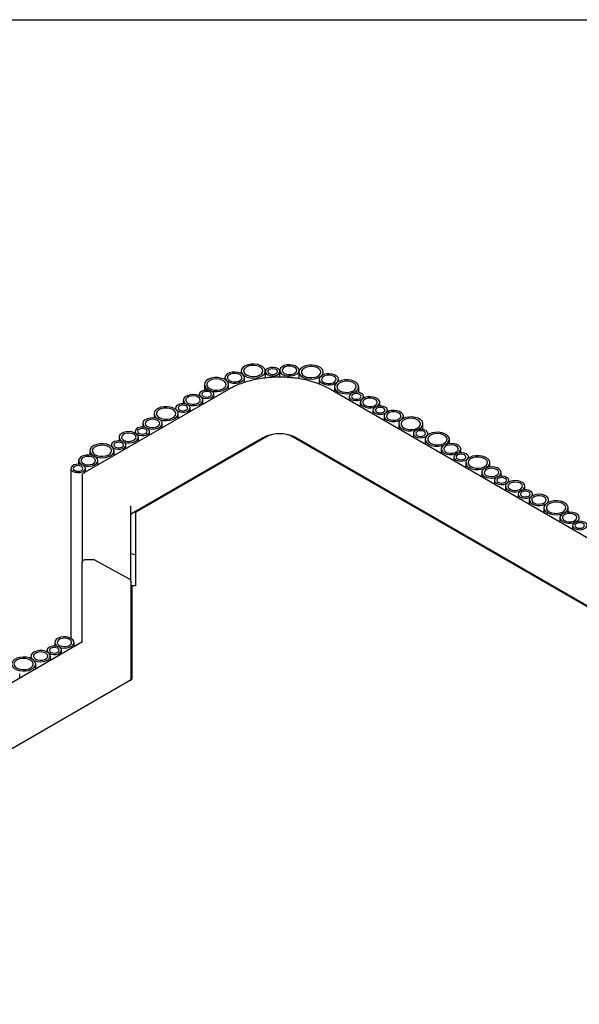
# Model space of a CAD drawing. Header units: millimetres. Extents: x -7035 to 2595, y 73 to 4643.
# Tile 31 of 36: x -1909 to -1678, y 3972 to 4378. Entities that reach past the tile are written whole.
import ezdxf

# ---------------------------------------------------------------- set-up
doc = ezdxf.new("R2010")
doc.units = ezdxf.units.MM
doc.header["$LTSCALE"] = 15
doc.linetypes.add('SLD-Solido', pattern=[0])
doc.layers.add('QUOTE', color=1, linetype='SLD-Solido')

msp = doc.modelspace()

# ---------------------------------------------------------------- linework, layer by layer
for p, q in [((-1824.56, 4230.11), (-1824.56, 4229.31)), ((-1817.89, 4232.83), (-1817.89, 4231.83)), ((-1816.56, 4228.1), (-1816.56, 4230.11)), ((-1807.91, 4232.59), (-1807.91, 4229.96)), ((-1807.89, 4232.74), (-1807.89, 4232.83)), ((-1801.96, 4233.1), (-1801.96, 4232.93)), ((-1801.91, 4230.31), (-1801.91, 4232.59)), ((-1794.04, 4232.39), (-1794.04, 4229.65)), ((-1793.96, 4232.92), (-1793.96, 4233.1)), ((-1785.69, 4229.4), (-1785.69, 4227.44)), ((-1784.04, 4231.27), (-1784.04, 4232.39)), ((-1777.69, 4228.51), (-1777.69, 4229.4)), ((-1823.04, 4225.27), (-1883.16, 4190.56)), ((-1833.07, 4227.25), (-1833.07, 4224.92)), ((-1823.07, 4225.25), (-1823.07, 4227.25)), ((-1477.07, 4049.8), (-1781.03, 4225.27)), ((-1779.4, 4226.33), (-1779.4, 4224.33)), ((-1769.4, 4224), (-1769.4, 4226.33)), ((-1835.14, 4223.27), (-1835.14, 4222.6)), ((-1829.14, 4221.75), (-1829.14, 4223.27)), ((-1773.34, 4222.36), (-1773.34, 4220.83)), ((-1767.34, 4221.69), (-1767.34, 4222.36)), ((-1844.93, 4217.62), (-1844.93, 4217.08)), ((-1841.74, 4220.85), (-1841.74, 4219.34)), ((-1838.93, 4216.09), (-1838.93, 4217.62)), ((-1833.74, 4219.09), (-1833.74, 4220.85)), ((-1768.73, 4219.94), (-1768.73, 4218.18)), ((-1760.73, 4218.43), (-1760.73, 4219.94)), ((-1853.83, 4215.27), (-1853.83, 4213.49)), ((-1843.83, 4213.27), (-1843.83, 4215.27)), ((-1763.54, 4216.7), (-1763.54, 4215.18)), ((-1758.94, 4214.28), (-1758.94, 4212.52)), ((-1757.54, 4216.03), (-1757.54, 4216.7)), ((-1750.94, 4213.33), (-1750.94, 4214.28)), ((-1858.44, 4211.21), (-1858.44, 4209.7)), ((-1850.44, 4209.45), (-1850.44, 4211.21)), ((-1752.9, 4211.04), (-1752.9, 4209.04)), ((-1742.9, 4208.7), (-1742.9, 4211.04)), ((-1868.24, 4205.56), (-1868.24, 4204.05)), ((-1809.1, 4205.22), (-1863.16, 4174.01)), ((-1861.63, 4207.98), (-1861.63, 4207.31)), ((-1807.69, 4205.63), (-1861.01, 4174.84)), ((-1860.24, 4203.79), (-1860.24, 4205.56)), ((-1855.63, 4206.45), (-1855.63, 4207.98)), ((-1492.42, 4030.16), (-1796.37, 4205.63)), ((-1491.01, 4029.75), (-1794.96, 4205.22)), ((-1746.84, 4207.06), (-1746.84, 4205.54)), ((-1740.84, 4206.53), (-1740.84, 4207.06)), ((-1871.43, 4202.32), (-1871.43, 4201.79)), ((-1865.43, 4200.8), (-1865.43, 4202.32)), ((-1741.95, 4204.71), (-1741.95, 4202.71)), ((-1731.95, 4202.94), (-1731.95, 4204.71)), ((-1880.32, 4199.97), (-1880.32, 4198.2)), ((-1870.32, 4197.97), (-1870.32, 4199.97)), ((-1735.33, 4200.65), (-1735.33, 4198.89)), ((-1730.14, 4197.42), (-1730.14, 4195.9)), ((-1727.33, 4199.15), (-1727.33, 4200.65)), ((-1724.14, 4196.88), (-1724.14, 4197.42)), ((-1884.94, 4195.91), (-1884.94, 4194.41)), ((-1876.94, 4194.15), (-1876.94, 4195.91)), ((-1725.25, 4195.07), (-1725.25, 4193.07)), ((-1715.25, 4193.29), (-1715.25, 4195.07)), ((-1888.13, 4192.68), (-1888.13, 4122.69)), ((-1883.45, 4190.06), (-1883.45, 4156.86)), ((-1882.13, 4191.16), (-1882.13, 4192.68)), ((-1718.63, 4191.01), (-1718.63, 4189.25)), ((-1710.63, 4189.51), (-1710.63, 4191.01)), ((-1713.44, 4187.78), (-1713.44, 4186.25)), ((-1708.83, 4185.36), (-1708.83, 4183.6)), ((-1707.44, 4187.11), (-1707.44, 4187.78)), ((-1700.83, 4183.85), (-1700.83, 4185.36)), ((-1703.64, 4182.12), (-1703.64, 4180.6)), ((-1697.64, 4181.45), (-1697.64, 4182.12)), ((-1863.45, 4149.08), (-1863.45, 4177.25)), ((-1699.04, 4179.7), (-1699.04, 4177.94)), ((-1691.04, 4178.75), (-1691.04, 4179.7)), ((-1861.45, 4174.23), (-1861.45, 4144.35)), ((-1693, 4176.46), (-1693, 4174.46)), ((-1683, 4174.68), (-1683, 4176.46)), ((-1686.39, 4172.4), (-1686.39, 4170.64)), ((-1681.19, 4169.16), (-1681.19, 4167.64)), ((-1883.45, 4156.86), (-1883.45, 4153.98)), ((-1861.45, 4157.03), (-1863.45, 4157.51)), ((-1883.45, 4121.13), (-1883.45, 4153.98)), ((-1878.76, 4154.98), (-1882.45, 4154.98)), ((-1863.97, 4147.07), (-1878.28, 4154.85)), ((-1863.45, 4146.19), (-1863.45, 4149.08)), ((-1863.45, 4146.19), (-1863.45, 4108.45)), ((-1862.95, 4144.35), (-1862.95, 4105.91)), ((-1861.45, 4144.35), (-1862.95, 4144.35)), ((-1863.45, 4143.12), (-1862.95, 4143.12)), ((-1883.54, 4121.07), (-2109.52, 3990.61)), ((-1894.78, 4120.96), (-1894.78, 4119.45)), ((-1886.78, 4119.2), (-1886.78, 4120.96)), ((-1897.98, 4117.72), (-1897.98, 4117.05)), ((-1891.98, 4116.2), (-1891.98, 4117.72)), ((-1904.58, 4115.3), (-1904.58, 4114.35)), ((-1902.61, 4110.06), (-1902.61, 4112.06)), ((-1896.58, 4113.54), (-1896.58, 4115.3)), ((-1909.23, 4106.24), (-1909.23, 4108)), ((-1863.45, 4108.45), (-1863.45, 4105.38)), ((-1863.25, 4105.5), (-2094.88, 3971.79))]:
    msp.add_line(p, q)
at = {"flags": 128}
for points in [[(-1816.43, 4230.79), (-1815.34, 4230.32), (-1814.08, 4230.03), (-1812.72, 4229.95), (-1811.38, 4230.08), (-1810.15, 4230.42), (-1809.13, 4230.94), (-1808.38, 4231.59), (-1807.97, 4232.34), (-1807.92, 4233.13), (-1808.24, 4233.89), (-1808.91, 4234.58), (-1809.87, 4235.13), (-1811.06, 4235.52), (-1812.38, 4235.7), (-1813.74, 4235.68), (-1815.04, 4235.44), (-1816.18, 4235.01), (-1817.08, 4234.42), (-1817.66, 4233.71), (-1817.89, 4232.93), (-1817.75, 4232.15), (-1817.25, 4231.42), (-1816.43, 4230.79)], [(-1815.72, 4231.2), (-1814.76, 4230.79), (-1813.64, 4230.56), (-1812.45, 4230.54), (-1811.29, 4230.72), (-1810.29, 4231.08), (-1809.51, 4231.61), (-1809.03, 4232.24), (-1808.9, 4232.92), (-1809.12, 4233.6), (-1809.68, 4234.2), (-1810.52, 4234.69), (-1811.57, 4235.01), (-1812.74, 4235.14), (-1813.93, 4235.06), (-1815.02, 4234.79), (-1815.93, 4234.34), (-1816.56, 4233.76), (-1816.87, 4233.09), (-1816.82, 4232.4), (-1816.43, 4231.75), (-1815.72, 4231.2)], [(-1807.03, 4231.37), (-1806.17, 4231.02), (-1805.17, 4230.87), (-1804.13, 4230.92), (-1803.18, 4231.17), (-1802.45, 4231.6), (-1802.01, 4232.15), (-1801.92, 4232.74), (-1802.19, 4233.33), (-1802.78, 4233.82), (-1803.64, 4234.16), (-1804.64, 4234.32), (-1805.68, 4234.27), (-1806.63, 4234.01), (-1807.36, 4233.59), (-1807.8, 4233.04), (-1807.89, 4232.44), (-1807.62, 4231.86), (-1807.03, 4231.37)], [(-1806.32, 4231.78), (-1805.67, 4231.53), (-1804.91, 4231.44), (-1804.14, 4231.53), (-1803.49, 4231.78), (-1803.06, 4232.15), (-1802.91, 4232.59), (-1803.06, 4233.04), (-1803.49, 4233.41), (-1804.14, 4233.66), (-1804.91, 4233.75), (-1805.67, 4233.66), (-1806.32, 4233.41), (-1806.75, 4233.04), (-1806.91, 4232.59), (-1806.75, 4232.15), (-1806.32, 4231.78)], [(-1800.79, 4231.47), (-1799.83, 4231.06), (-1798.7, 4230.83), (-1797.51, 4230.81), (-1796.36, 4230.99), (-1795.35, 4231.35), (-1794.57, 4231.87), (-1794.1, 4232.51), (-1793.96, 4233.19), (-1794.19, 4233.87), (-1794.74, 4234.47), (-1795.59, 4234.96), (-1796.64, 4235.28), (-1797.81, 4235.41), (-1799, 4235.33), (-1800.09, 4235.06), (-1800.99, 4234.61), (-1801.63, 4234.03), (-1801.94, 4233.36), (-1801.89, 4232.67), (-1801.5, 4232.02), (-1800.79, 4231.47)], [(-1800.08, 4231.88), (-1799.23, 4231.53), (-1798.22, 4231.38), (-1797.18, 4231.43), (-1796.24, 4231.68), (-1795.5, 4232.11), (-1795.06, 4232.65), (-1794.97, 4233.25), (-1795.24, 4233.83), (-1795.84, 4234.33), (-1796.69, 4234.67), (-1797.7, 4234.83), (-1798.74, 4234.78), (-1799.68, 4234.52), (-1800.42, 4234.1), (-1800.86, 4233.55), (-1800.95, 4232.95), (-1800.68, 4232.37), (-1800.08, 4231.88)], [(-1792.58, 4230.35), (-1791.5, 4229.88), (-1790.23, 4229.59), (-1788.87, 4229.51), (-1787.53, 4229.64), (-1786.3, 4229.98), (-1785.28, 4230.5), (-1784.53, 4231.16), (-1784.12, 4231.9), (-1784.07, 4232.69), (-1784.39, 4233.45), (-1785.06, 4234.14), (-1786.02, 4234.69), (-1787.21, 4235.08), (-1788.53, 4235.27), (-1789.89, 4235.24), (-1791.19, 4235), (-1792.33, 4234.57), (-1793.23, 4233.98), (-1793.81, 4233.27), (-1794.04, 4232.49), (-1793.9, 4231.71), (-1793.4, 4230.98), (-1792.58, 4230.35)], [(-1791.87, 4230.76), (-1790.91, 4230.35), (-1789.79, 4230.13), (-1788.6, 4230.1), (-1787.45, 4230.28), (-1786.44, 4230.64), (-1785.66, 4231.17), (-1785.18, 4231.8), (-1785.05, 4232.48), (-1785.27, 4233.16), (-1785.83, 4233.77), (-1786.67, 4234.25), (-1787.72, 4234.57), (-1788.9, 4234.7), (-1790.08, 4234.63), (-1791.17, 4234.35), (-1792.08, 4233.9), (-1792.71, 4233.32), (-1793.02, 4232.65), (-1792.98, 4231.97), (-1792.58, 4231.32), (-1791.87, 4230.76)], [(-1831.61, 4225.21), (-1830.52, 4224.73), (-1829.26, 4224.45), (-1827.9, 4224.37), (-1826.56, 4224.5), (-1825.33, 4224.84), (-1824.3, 4225.35), (-1823.56, 4226.01), (-1823.15, 4226.76), (-1823.1, 4227.55), (-1823.42, 4228.31), (-1824.09, 4229), (-1825.05, 4229.55), (-1826.24, 4229.94), (-1827.56, 4230.12), (-1828.92, 4230.1), (-1830.22, 4229.86), (-1831.36, 4229.43), (-1832.25, 4228.83), (-1832.84, 4228.12), (-1833.07, 4227.35), (-1832.93, 4226.57), (-1832.43, 4225.84), (-1831.61, 4225.21)], [(-1830.9, 4225.62), (-1829.94, 4225.21), (-1828.82, 4224.98), (-1827.63, 4224.96), (-1826.47, 4225.13), (-1825.46, 4225.5), (-1824.69, 4226.02), (-1824.21, 4226.65), (-1824.08, 4227.34), (-1824.3, 4228.01), (-1824.85, 4228.62), (-1825.7, 4229.11), (-1826.75, 4229.43), (-1827.92, 4229.56), (-1829.11, 4229.48), (-1830.2, 4229.21), (-1831.1, 4228.76), (-1831.74, 4228.17), (-1832.05, 4227.51), (-1832, 4226.82), (-1831.61, 4226.17), (-1830.9, 4225.62)], [(-1823.39, 4228.48), (-1822.43, 4228.07), (-1821.31, 4227.85), (-1820.12, 4227.82), (-1818.96, 4228), (-1817.95, 4228.36), (-1817.18, 4228.89), (-1816.7, 4229.52), (-1816.57, 4230.2), (-1816.79, 4230.88), (-1817.34, 4231.49), (-1818.19, 4231.97), (-1819.24, 4232.29), (-1820.41, 4232.42), (-1821.6, 4232.34), (-1822.69, 4232.07), (-1823.6, 4231.62), (-1824.23, 4231.04), (-1824.54, 4230.37), (-1824.49, 4229.69), (-1824.1, 4229.04), (-1823.39, 4228.48)], [(-1822.68, 4228.89), (-1821.83, 4228.54), (-1820.82, 4228.39), (-1819.79, 4228.44), (-1818.84, 4228.7), (-1818.11, 4229.12), (-1817.67, 4229.67), (-1817.57, 4230.27), (-1817.84, 4230.85), (-1818.44, 4231.34), (-1819.3, 4231.68), (-1820.3, 4231.84), (-1821.34, 4231.79), (-1822.28, 4231.53), (-1823.02, 4231.11), (-1823.46, 4230.56), (-1823.55, 4229.96), (-1823.28, 4229.38), (-1822.68, 4228.89)], [(-1784.52, 4227.77), (-1783.56, 4227.36), (-1782.44, 4227.13), (-1781.24, 4227.1), (-1780.09, 4227.28), (-1779.08, 4227.65), (-1778.3, 4228.17), (-1777.83, 4228.8), (-1777.69, 4229.49), (-1777.92, 4230.16), (-1778.47, 4230.77), (-1779.32, 4231.26), (-1780.37, 4231.58), (-1781.54, 4231.71), (-1782.73, 4231.63), (-1783.82, 4231.35), (-1784.72, 4230.91), (-1785.36, 4230.32), (-1785.67, 4229.66), (-1785.62, 4228.97), (-1785.23, 4228.32), (-1784.52, 4227.77)], [(-1783.81, 4228.17), (-1782.96, 4227.83), (-1781.95, 4227.67), (-1780.92, 4227.73), (-1779.97, 4227.98), (-1779.23, 4228.41), (-1778.79, 4228.95), (-1778.7, 4229.55), (-1778.97, 4230.13), (-1779.57, 4230.62), (-1780.42, 4230.97), (-1781.43, 4231.12), (-1782.47, 4231.07), (-1783.41, 4230.82), (-1784.15, 4230.39), (-1784.59, 4229.85), (-1784.68, 4229.25), (-1784.41, 4228.67), (-1783.81, 4228.17)], [(-1777.94, 4224.29), (-1776.85, 4223.82), (-1775.59, 4223.53), (-1774.23, 4223.45), (-1772.89, 4223.58), (-1771.66, 4223.92), (-1770.63, 4224.44), (-1769.89, 4225.1), (-1769.48, 4225.84), (-1769.43, 4226.63), (-1769.75, 4227.39), (-1770.42, 4228.08), (-1771.38, 4228.63), (-1772.57, 4229.02), (-1773.89, 4229.21), (-1775.25, 4229.18), (-1776.55, 4228.94), (-1777.69, 4228.51), (-1778.58, 4227.92), (-1779.17, 4227.21), (-1779.4, 4226.43), (-1779.26, 4225.65), (-1778.76, 4224.92), (-1777.94, 4224.29)], [(-1777.23, 4224.7), (-1776.27, 4224.29), (-1775.15, 4224.07), (-1773.95, 4224.04), (-1772.8, 4224.22), (-1771.79, 4224.58), (-1771.02, 4225.11), (-1770.54, 4225.74), (-1770.41, 4226.42), (-1770.63, 4227.1), (-1771.18, 4227.71), (-1772.03, 4228.19), (-1773.08, 4228.51), (-1774.25, 4228.64), (-1775.44, 4228.57), (-1776.53, 4228.29), (-1777.43, 4227.84), (-1778.07, 4227.26), (-1778.38, 4226.59), (-1778.33, 4225.91), (-1777.94, 4225.26), (-1777.23, 4224.7)], [(-1840.57, 4219.22), (-1839.61, 4218.81), (-1838.49, 4218.58), (-1837.29, 4218.56), (-1836.14, 4218.74), (-1835.13, 4219.1), (-1834.36, 4219.62), (-1833.88, 4220.25), (-1833.74, 4220.94), (-1833.97, 4221.62), (-1834.52, 4222.22), (-1835.37, 4222.71), (-1836.42, 4223.03), (-1837.59, 4223.16), (-1838.78, 4223.08), (-1839.87, 4222.81), (-1840.77, 4222.36), (-1841.41, 4221.78), (-1841.72, 4221.11), (-1841.67, 4220.42), (-1841.28, 4219.77), (-1840.57, 4219.22)], [(-1839.86, 4219.63), (-1839.01, 4219.28), (-1838, 4219.13), (-1836.97, 4219.18), (-1836.02, 4219.43), (-1835.28, 4219.86), (-1834.84, 4220.4), (-1834.75, 4221), (-1835.02, 4221.58), (-1835.62, 4222.08), (-1836.47, 4222.42), (-1837.48, 4222.58), (-1838.52, 4222.53), (-1839.46, 4222.27), (-1840.2, 4221.85), (-1840.64, 4221.3), (-1840.73, 4220.7), (-1840.46, 4220.12), (-1839.86, 4219.63)], [(-1834.26, 4222.05), (-1833.4, 4221.7), (-1832.4, 4221.55), (-1831.36, 4221.6), (-1830.42, 4221.85), (-1829.68, 4222.28), (-1829.24, 4222.82), (-1829.15, 4223.42), (-1829.42, 4224), (-1830.01, 4224.5), (-1830.87, 4224.84), (-1831.87, 4225), (-1832.91, 4224.95), (-1833.86, 4224.69), (-1834.59, 4224.27), (-1835.03, 4223.72), (-1835.12, 4223.12), (-1834.85, 4222.54), (-1834.26, 4222.05)], [(-1833.55, 4222.46), (-1832.9, 4222.21), (-1832.14, 4222.12), (-1831.37, 4222.21), (-1830.72, 4222.46), (-1830.29, 4222.83), (-1830.14, 4223.27), (-1830.29, 4223.71), (-1830.72, 4224.09), (-1831.37, 4224.34), (-1832.14, 4224.43), (-1832.9, 4224.34), (-1833.55, 4224.09), (-1833.98, 4223.71), (-1834.14, 4223.27), (-1833.98, 4222.83), (-1833.55, 4222.46)], [(-1772.46, 4221.13), (-1771.61, 4220.79), (-1770.6, 4220.63), (-1769.56, 4220.68), (-1768.62, 4220.94), (-1767.88, 4221.36), (-1767.44, 4221.91), (-1767.35, 4222.51), (-1767.62, 4223.09), (-1768.22, 4223.58), (-1769.07, 4223.93), (-1770.08, 4224.08), (-1771.12, 4224.03), (-1772.06, 4223.78), (-1772.8, 4223.35), (-1773.24, 4222.8), (-1773.33, 4222.21), (-1773.06, 4221.62), (-1772.46, 4221.13)], [(-1771.75, 4221.54), (-1771.1, 4221.29), (-1770.34, 4221.2), (-1769.57, 4221.29), (-1768.93, 4221.54), (-1768.49, 4221.91), (-1768.34, 4222.36), (-1768.49, 4222.8), (-1768.93, 4223.17), (-1769.57, 4223.42), (-1770.34, 4223.51), (-1771.1, 4223.42), (-1771.75, 4223.17), (-1772.19, 4222.8), (-1772.34, 4222.36), (-1772.19, 4221.91), (-1771.75, 4221.54)], [(-1767.56, 4218.3), (-1766.6, 4217.89), (-1765.48, 4217.67), (-1764.29, 4217.64), (-1763.13, 4217.82), (-1762.12, 4218.19), (-1761.35, 4218.71), (-1760.87, 4219.34), (-1760.74, 4220.02), (-1760.96, 4220.7), (-1761.51, 4221.31), (-1762.36, 4221.79), (-1763.41, 4222.12), (-1764.58, 4222.24), (-1765.77, 4222.17), (-1766.86, 4221.89), (-1767.77, 4221.44), (-1768.4, 4220.86), (-1768.71, 4220.2), (-1768.66, 4219.51), (-1768.27, 4218.86), (-1767.56, 4218.3)], [(-1766.85, 4218.71), (-1766, 4218.37), (-1764.99, 4218.21), (-1763.96, 4218.26), (-1763.01, 4218.52), (-1762.28, 4218.94), (-1761.84, 4219.49), (-1761.74, 4220.09), (-1762.01, 4220.67), (-1762.61, 4221.16), (-1763.47, 4221.51), (-1764.47, 4221.66), (-1765.51, 4221.61), (-1766.45, 4221.36), (-1767.19, 4220.93), (-1767.63, 4220.38), (-1767.72, 4219.79), (-1767.45, 4219.2), (-1766.85, 4218.71)], [(-1852.36, 4213.23), (-1851.28, 4212.75), (-1850.01, 4212.47), (-1848.65, 4212.39), (-1847.31, 4212.52), (-1846.08, 4212.86), (-1845.06, 4213.37), (-1844.31, 4214.03), (-1843.9, 4214.78), (-1843.85, 4215.57), (-1844.17, 4216.33), (-1844.84, 4217.01), (-1845.8, 4217.57), (-1846.99, 4217.96), (-1848.31, 4218.14), (-1849.67, 4218.12), (-1850.97, 4217.88), (-1852.11, 4217.45), (-1853.01, 4216.85), (-1853.59, 4216.14), (-1853.82, 4215.37), (-1853.68, 4214.59), (-1853.18, 4213.86), (-1852.36, 4213.23)], [(-1851.65, 4213.64), (-1850.69, 4213.23), (-1849.57, 4213), (-1848.38, 4212.98), (-1847.23, 4213.15), (-1846.22, 4213.52), (-1845.44, 4214.04), (-1844.96, 4214.67), (-1844.83, 4215.36), (-1845.05, 4216.03), (-1845.61, 4216.64), (-1846.45, 4217.13), (-1847.5, 4217.45), (-1848.68, 4217.58), (-1849.86, 4217.5), (-1850.95, 4217.23), (-1851.86, 4216.78), (-1852.49, 4216.19), (-1852.8, 4215.53), (-1852.76, 4214.84), (-1852.36, 4214.19), (-1851.65, 4213.64)], [(-1844.06, 4216.39), (-1843.2, 4216.05), (-1842.2, 4215.89), (-1841.16, 4215.94), (-1840.21, 4216.2), (-1839.48, 4216.62), (-1839.04, 4217.17), (-1838.95, 4217.77), (-1839.22, 4218.35), (-1839.81, 4218.84), (-1840.67, 4219.19), (-1841.67, 4219.34), (-1842.71, 4219.29), (-1843.65, 4219.03), (-1844.39, 4218.61), (-1844.83, 4218.06), (-1844.92, 4217.47), (-1844.65, 4216.88), (-1844.06, 4216.39)], [(-1843.35, 4216.8), (-1842.7, 4216.55), (-1841.93, 4216.46), (-1841.17, 4216.55), (-1840.52, 4216.8), (-1840.09, 4217.17), (-1839.93, 4217.62), (-1840.09, 4218.06), (-1840.52, 4218.43), (-1841.17, 4218.68), (-1841.93, 4218.77), (-1842.7, 4218.68), (-1843.35, 4218.43), (-1843.78, 4218.06), (-1843.93, 4217.62), (-1843.78, 4217.17), (-1843.35, 4216.8)], [(-1762.66, 4215.48), (-1761.81, 4215.13), (-1760.8, 4214.97), (-1759.77, 4215.03), (-1758.82, 4215.28), (-1758.08, 4215.71), (-1757.64, 4216.25), (-1757.55, 4216.85), (-1757.82, 4217.43), (-1758.42, 4217.92), (-1759.27, 4218.27), (-1760.28, 4218.43), (-1761.32, 4218.37), (-1762.26, 4218.12), (-1763, 4217.69), (-1763.44, 4217.15), (-1763.53, 4216.55), (-1763.26, 4215.97), (-1762.66, 4215.48)], [(-1761.96, 4215.88), (-1761.31, 4215.63), (-1760.54, 4215.55), (-1759.78, 4215.63), (-1759.13, 4215.88), (-1758.69, 4216.26), (-1758.54, 4216.7), (-1758.69, 4217.14), (-1759.13, 4217.52), (-1759.78, 4217.77), (-1760.54, 4217.85), (-1761.31, 4217.77), (-1761.96, 4217.52), (-1762.39, 4217.14), (-1762.54, 4216.7), (-1762.39, 4216.26), (-1761.96, 4215.88)], [(-1857.27, 4209.58), (-1856.31, 4209.17), (-1855.19, 4208.94), (-1854, 4208.92), (-1852.84, 4209.1), (-1851.83, 4209.46), (-1851.06, 4209.98), (-1850.58, 4210.61), (-1850.45, 4211.3), (-1850.67, 4211.97), (-1851.22, 4212.58), (-1852.07, 4213.07), (-1853.12, 4213.39), (-1854.29, 4213.52), (-1855.48, 4213.44), (-1856.57, 4213.17), (-1857.47, 4212.72), (-1858.11, 4212.13), (-1858.42, 4211.47), (-1858.37, 4210.78), (-1857.98, 4210.13), (-1857.27, 4209.58)], [(-1757.76, 4212.65), (-1756.8, 4212.24), (-1755.68, 4212.01), (-1754.49, 4211.99), (-1753.34, 4212.16), (-1752.33, 4212.53), (-1751.55, 4213.05), (-1751.07, 4213.68), (-1750.94, 4214.37), (-1751.16, 4215.04), (-1751.72, 4215.65), (-1752.56, 4216.14), (-1753.61, 4216.46), (-1754.79, 4216.59), (-1755.97, 4216.51), (-1757.06, 4216.24), (-1757.97, 4215.79), (-1758.6, 4215.2), (-1758.91, 4214.54), (-1758.87, 4213.85), (-1758.47, 4213.2), (-1757.76, 4212.65)], [(-1757.06, 4213.06), (-1756.2, 4212.71), (-1755.2, 4212.55), (-1754.16, 4212.61), (-1753.21, 4212.86), (-1752.48, 4213.29), (-1752.04, 4213.83), (-1751.95, 4214.43), (-1752.22, 4215.01), (-1752.81, 4215.5), (-1753.67, 4215.85), (-1754.67, 4216.01), (-1755.71, 4215.95), (-1756.66, 4215.7), (-1757.39, 4215.27), (-1757.83, 4214.73), (-1757.92, 4214.13), (-1757.65, 4213.55), (-1757.06, 4213.06)], [(-1751.44, 4209), (-1750.35, 4208.52), (-1749.09, 4208.23), (-1747.73, 4208.15), (-1746.39, 4208.29), (-1745.16, 4208.62), (-1744.14, 4209.14), (-1743.39, 4209.8), (-1742.98, 4210.55), (-1742.93, 4211.33), (-1743.25, 4212.1), (-1743.92, 4212.78), (-1744.88, 4213.34), (-1746.07, 4213.72), (-1747.39, 4213.91), (-1748.75, 4213.88), (-1750.05, 4213.64), (-1751.19, 4213.21), (-1752.08, 4212.62), (-1752.67, 4211.91), (-1752.9, 4211.14), (-1752.76, 4210.35), (-1752.26, 4209.62), (-1751.44, 4209)], [(-1750.73, 4209.4), (-1749.77, 4209), (-1748.65, 4208.77), (-1747.46, 4208.74), (-1746.3, 4208.92), (-1745.29, 4209.29), (-1744.52, 4209.81), (-1744.04, 4210.44), (-1743.91, 4211.12), (-1744.13, 4211.8), (-1744.69, 4212.41), (-1745.53, 4212.9), (-1746.58, 4213.22), (-1747.75, 4213.34), (-1748.94, 4213.27), (-1750.03, 4212.99), (-1750.94, 4212.54), (-1751.57, 4211.96), (-1751.88, 4211.3), (-1751.83, 4210.61), (-1751.44, 4209.96), (-1750.73, 4209.4)], [(-1860.76, 4206.75), (-1859.9, 4206.41), (-1858.9, 4206.25), (-1857.86, 4206.3), (-1856.91, 4206.56), (-1856.18, 4206.98), (-1855.74, 4207.53), (-1855.65, 4208.13), (-1855.92, 4208.71), (-1856.51, 4209.2), (-1857.37, 4209.54), (-1858.37, 4209.7), (-1859.41, 4209.65), (-1860.36, 4209.39), (-1861.09, 4208.97), (-1861.53, 4208.42), (-1861.62, 4207.82), (-1861.35, 4207.24), (-1860.76, 4206.75)], [(-1860.05, 4207.16), (-1859.4, 4206.91), (-1858.63, 4206.82), (-1857.87, 4206.91), (-1857.22, 4207.16), (-1856.79, 4207.53), (-1856.63, 4207.98), (-1856.79, 4208.42), (-1857.22, 4208.79), (-1857.87, 4209.04), (-1858.63, 4209.13), (-1859.4, 4209.04), (-1860.05, 4208.79), (-1860.48, 4208.42), (-1860.63, 4207.98), (-1860.48, 4207.53), (-1860.05, 4207.16)], [(-1856.56, 4209.99), (-1855.71, 4209.64), (-1854.7, 4209.49), (-1853.67, 4209.54), (-1852.72, 4209.79), (-1851.99, 4210.22), (-1851.55, 4210.76), (-1851.45, 4211.36), (-1851.72, 4211.94), (-1852.32, 4212.44), (-1853.18, 4212.78), (-1854.18, 4212.94), (-1855.22, 4212.88), (-1856.16, 4212.63), (-1856.9, 4212.2), (-1857.34, 4211.66), (-1857.43, 4211.06), (-1857.16, 4210.48), (-1856.56, 4209.99)], [(-1867.07, 4203.92), (-1866.11, 4203.51), (-1864.98, 4203.29), (-1863.79, 4203.26), (-1862.64, 4203.44), (-1861.63, 4203.8), (-1860.85, 4204.33), (-1860.38, 4204.96), (-1860.24, 4205.64), (-1860.47, 4206.32), (-1861.02, 4206.93), (-1861.87, 4207.41), (-1862.92, 4207.73), (-1864.09, 4207.86), (-1865.28, 4207.79), (-1866.37, 4207.51), (-1867.27, 4207.06), (-1867.91, 4206.48), (-1868.22, 4205.81), (-1868.17, 4205.13), (-1867.78, 4204.48), (-1867.07, 4203.92)], [(-1866.36, 4204.33), (-1865.51, 4203.99), (-1864.5, 4203.83), (-1863.46, 4203.88), (-1862.52, 4204.14), (-1861.78, 4204.56), (-1861.34, 4205.11), (-1861.25, 4205.71), (-1861.52, 4206.29), (-1862.12, 4206.78), (-1862.97, 4207.12), (-1863.98, 4207.28), (-1865.02, 4207.23), (-1865.96, 4206.97), (-1866.7, 4206.55), (-1867.14, 4206), (-1867.23, 4205.4), (-1866.96, 4204.82), (-1866.36, 4204.33)], [(-1745.96, 4205.83), (-1745.11, 4205.49), (-1744.1, 4205.33), (-1743.06, 4205.39), (-1742.12, 4205.64), (-1741.38, 4206.07), (-1740.94, 4206.61), (-1740.85, 4207.21), (-1741.12, 4207.79), (-1741.72, 4208.28), (-1742.57, 4208.63), (-1743.58, 4208.78), (-1744.62, 4208.73), (-1745.56, 4208.48), (-1746.3, 4208.05), (-1746.74, 4207.51), (-1746.83, 4206.91), (-1746.56, 4206.33), (-1745.96, 4205.83)], [(-1745.25, 4206.24), (-1744.61, 4205.99), (-1743.84, 4205.9), (-1743.08, 4205.99), (-1742.43, 4206.24), (-1741.99, 4206.62), (-1741.84, 4207.06), (-1741.99, 4207.5), (-1742.43, 4207.88), (-1743.08, 4208.13), (-1743.84, 4208.21), (-1744.61, 4208.13), (-1745.25, 4207.88), (-1745.69, 4207.5), (-1745.84, 4207.06), (-1745.69, 4206.62), (-1745.25, 4206.24)], [(-1740.48, 4202.67), (-1739.4, 4202.2), (-1738.13, 4201.91), (-1736.78, 4201.83), (-1735.44, 4201.96), (-1734.21, 4202.3), (-1733.18, 4202.82), (-1732.43, 4203.47), (-1732.02, 4204.22), (-1731.98, 4205.01), (-1732.3, 4205.77), (-1732.97, 4206.46), (-1733.93, 4207.01), (-1735.12, 4207.4), (-1736.44, 4207.58), (-1737.8, 4207.56), (-1739.1, 4207.32), (-1740.24, 4206.89), (-1741.13, 4206.3), (-1741.72, 4205.59), (-1741.95, 4204.81), (-1741.81, 4204.03), (-1741.31, 4203.3), (-1740.48, 4202.67)], [(-1739.78, 4203.08), (-1738.82, 4202.67), (-1737.69, 4202.44), (-1736.5, 4202.42), (-1735.35, 4202.6), (-1734.34, 4202.96), (-1733.56, 4203.48), (-1733.09, 4204.12), (-1732.95, 4204.8), (-1733.17, 4205.48), (-1733.73, 4206.08), (-1734.57, 4206.57), (-1735.63, 4206.89), (-1736.8, 4207.02), (-1737.98, 4206.94), (-1739.08, 4206.67), (-1739.98, 4206.22), (-1740.62, 4205.64), (-1740.92, 4204.97), (-1740.88, 4204.28), (-1740.49, 4203.63), (-1739.78, 4203.08)], [(-1878.86, 4197.93), (-1877.77, 4197.46), (-1876.51, 4197.17), (-1875.15, 4197.09), (-1873.81, 4197.22), (-1872.58, 4197.56), (-1871.56, 4198.08), (-1870.81, 4198.73), (-1870.4, 4199.48), (-1870.35, 4200.27), (-1870.67, 4201.03), (-1871.34, 4201.72), (-1872.3, 4202.27), (-1873.49, 4202.66), (-1874.81, 4202.84), (-1876.17, 4202.82), (-1877.47, 4202.58), (-1878.61, 4202.15), (-1879.51, 4201.56), (-1880.09, 4200.85), (-1880.32, 4200.07), (-1880.18, 4199.29), (-1879.68, 4198.56), (-1878.86, 4197.93)], [(-1878.15, 4198.34), (-1877.19, 4197.93), (-1876.07, 4197.7), (-1874.88, 4197.68), (-1873.72, 4197.86), (-1872.71, 4198.22), (-1871.94, 4198.74), (-1871.46, 4199.38), (-1871.33, 4200.06), (-1871.55, 4200.74), (-1872.11, 4201.34), (-1872.95, 4201.83), (-1874, 4202.15), (-1875.17, 4202.28), (-1876.36, 4202.2), (-1877.45, 4201.93), (-1878.36, 4201.48), (-1878.99, 4200.9), (-1879.3, 4200.23), (-1879.25, 4199.54), (-1878.86, 4198.89), (-1878.15, 4198.34)], [(-1870.55, 4201.09), (-1869.7, 4200.75), (-1868.69, 4200.59), (-1867.66, 4200.65), (-1866.71, 4200.9), (-1865.98, 4201.33), (-1865.53, 4201.87), (-1865.44, 4202.47), (-1865.71, 4203.05), (-1866.31, 4203.54), (-1867.16, 4203.89), (-1868.17, 4204.04), (-1869.21, 4203.99), (-1870.15, 4203.74), (-1870.89, 4203.31), (-1871.33, 4202.77), (-1871.42, 4202.17), (-1871.15, 4201.59), (-1870.55, 4201.09)], [(-1869.85, 4201.5), (-1869.2, 4201.25), (-1868.43, 4201.16), (-1867.67, 4201.25), (-1867.02, 4201.5), (-1866.58, 4201.88), (-1866.43, 4202.32), (-1866.58, 4202.76), (-1867.02, 4203.14), (-1867.67, 4203.39), (-1868.43, 4203.47), (-1869.2, 4203.39), (-1869.85, 4203.14), (-1870.28, 4202.76), (-1870.43, 4202.32), (-1870.28, 4201.88), (-1869.85, 4201.5)], [(-1734.16, 4199.02), (-1733.2, 4198.61), (-1732.08, 4198.39), (-1730.88, 4198.36), (-1729.73, 4198.54), (-1728.72, 4198.9), (-1727.94, 4199.43), (-1727.47, 4200.06), (-1727.33, 4200.74), (-1727.56, 4201.42), (-1728.11, 4202.03), (-1728.96, 4202.51), (-1730.01, 4202.83), (-1731.18, 4202.96), (-1732.37, 4202.88), (-1733.46, 4202.61), (-1734.36, 4202.16), (-1735, 4201.58), (-1735.31, 4200.91), (-1735.26, 4200.22), (-1734.87, 4199.58), (-1734.16, 4199.02)], [(-1733.45, 4199.43), (-1732.6, 4199.08), (-1731.59, 4198.93), (-1730.56, 4198.98), (-1729.61, 4199.24), (-1728.87, 4199.66), (-1728.43, 4200.21), (-1728.34, 4200.81), (-1728.61, 4201.39), (-1729.21, 4201.88), (-1730.06, 4202.22), (-1731.07, 4202.38), (-1732.11, 4202.33), (-1733.05, 4202.07), (-1733.79, 4201.65), (-1734.23, 4201.1), (-1734.32, 4200.5), (-1734.05, 4199.92), (-1733.45, 4199.43)], [(-1883.77, 4194.28), (-1882.81, 4193.87), (-1881.69, 4193.65), (-1880.49, 4193.62), (-1879.34, 4193.8), (-1878.33, 4194.16), (-1877.55, 4194.69), (-1877.08, 4195.32), (-1876.94, 4196), (-1877.17, 4196.68), (-1877.72, 4197.29), (-1878.57, 4197.77), (-1879.62, 4198.09), (-1880.79, 4198.22), (-1881.98, 4198.14), (-1883.07, 4197.87), (-1883.97, 4197.42), (-1884.61, 4196.84), (-1884.92, 4196.17), (-1884.87, 4195.48), (-1884.48, 4194.84), (-1883.77, 4194.28)], [(-1883.06, 4194.69), (-1882.21, 4194.34), (-1881.2, 4194.19), (-1880.17, 4194.24), (-1879.22, 4194.5), (-1878.48, 4194.92), (-1878.04, 4195.47), (-1877.95, 4196.07), (-1878.22, 4196.65), (-1878.82, 4197.14), (-1879.67, 4197.48), (-1880.68, 4197.64), (-1881.72, 4197.59), (-1882.66, 4197.33), (-1883.4, 4196.91), (-1883.84, 4196.36), (-1883.93, 4195.76), (-1883.66, 4195.18), (-1883.06, 4194.69)], [(-1729.26, 4196.19), (-1728.41, 4195.85), (-1727.4, 4195.69), (-1726.36, 4195.75), (-1725.42, 4196), (-1724.68, 4196.42), (-1724.24, 4196.97), (-1724.15, 4197.57), (-1724.42, 4198.15), (-1725.02, 4198.64), (-1725.87, 4198.99), (-1726.88, 4199.14), (-1727.92, 4199.09), (-1728.86, 4198.84), (-1729.6, 4198.41), (-1730.04, 4197.87), (-1730.13, 4197.27), (-1729.86, 4196.69), (-1729.26, 4196.19)], [(-1728.55, 4196.6), (-1727.91, 4196.35), (-1727.14, 4196.26), (-1726.37, 4196.35), (-1725.73, 4196.6), (-1725.29, 4196.98), (-1725.14, 4197.42), (-1725.29, 4197.86), (-1725.73, 4198.23), (-1726.37, 4198.48), (-1727.14, 4198.57), (-1727.91, 4198.48), (-1728.55, 4198.23), (-1728.99, 4197.86), (-1729.14, 4197.42), (-1728.99, 4196.98), (-1728.55, 4196.6)], [(-1723.78, 4193.03), (-1722.7, 4192.56), (-1721.43, 4192.27), (-1720.08, 4192.19), (-1718.74, 4192.32), (-1717.51, 4192.66), (-1716.48, 4193.18), (-1715.73, 4193.83), (-1715.32, 4194.58), (-1715.27, 4195.37), (-1715.6, 4196.13), (-1716.26, 4196.82), (-1717.23, 4197.37), (-1718.41, 4197.76), (-1719.74, 4197.94), (-1721.1, 4197.92), (-1722.4, 4197.68), (-1723.53, 4197.25), (-1724.43, 4196.66), (-1725.01, 4195.95), (-1725.25, 4195.17), (-1725.11, 4194.39), (-1724.61, 4193.66), (-1723.78, 4193.03)], [(-1723.08, 4193.44), (-1722.12, 4193.03), (-1720.99, 4192.8), (-1719.8, 4192.78), (-1718.65, 4192.96), (-1717.64, 4193.32), (-1716.86, 4193.84), (-1716.38, 4194.47), (-1716.25, 4195.16), (-1716.47, 4195.83), (-1717.03, 4196.44), (-1717.87, 4196.93), (-1718.93, 4197.25), (-1720.1, 4197.38), (-1721.28, 4197.3), (-1722.38, 4197.03), (-1723.28, 4196.58), (-1723.91, 4196), (-1724.22, 4195.33), (-1724.18, 4194.64), (-1723.78, 4193.99), (-1723.08, 4193.44)], [(-1887.25, 4191.45), (-1886.4, 4191.11), (-1885.39, 4190.95), (-1884.36, 4191), (-1883.41, 4191.26), (-1882.68, 4191.68), (-1882.24, 4192.23), (-1882.14, 4192.83), (-1882.41, 4193.41), (-1883.01, 4193.9), (-1883.87, 4194.25), (-1884.87, 4194.4), (-1885.91, 4194.35), (-1886.85, 4194.1), (-1887.59, 4193.67), (-1888.03, 4193.13), (-1888.12, 4192.53), (-1887.85, 4191.95), (-1887.25, 4191.45)], [(-1886.55, 4191.86), (-1885.9, 4191.61), (-1885.13, 4191.52), (-1884.37, 4191.61), (-1883.72, 4191.86), (-1883.29, 4192.24), (-1883.13, 4192.68), (-1883.29, 4193.12), (-1883.72, 4193.49), (-1884.37, 4193.74), (-1885.13, 4193.83), (-1885.9, 4193.74), (-1886.55, 4193.49), (-1886.98, 4193.12), (-1887.13, 4192.68), (-1886.98, 4192.24), (-1886.55, 4191.86)], [(-1717.46, 4189.38), (-1716.5, 4188.97), (-1715.37, 4188.74), (-1714.18, 4188.72), (-1713.03, 4188.9), (-1712.02, 4189.26), (-1711.24, 4189.78), (-1710.77, 4190.42), (-1710.63, 4191.1), (-1710.86, 4191.78), (-1711.41, 4192.38), (-1712.26, 4192.87), (-1713.31, 4193.19), (-1714.48, 4193.32), (-1715.67, 4193.24), (-1716.76, 4192.97), (-1717.66, 4192.52), (-1718.3, 4191.94), (-1718.61, 4191.27), (-1718.56, 4190.58), (-1718.17, 4189.93), (-1717.46, 4189.38)], [(-1716.75, 4189.79), (-1715.9, 4189.44), (-1714.89, 4189.29), (-1713.85, 4189.34), (-1712.91, 4189.59), (-1712.17, 4190.02), (-1711.73, 4190.56), (-1711.64, 4191.16), (-1711.91, 4191.74), (-1712.51, 4192.24), (-1713.36, 4192.58), (-1714.37, 4192.74), (-1715.41, 4192.69), (-1716.35, 4192.43), (-1717.09, 4192.01), (-1717.53, 4191.46), (-1717.62, 4190.86), (-1717.35, 4190.28), (-1716.75, 4189.79)], [(-1712.56, 4186.55), (-1711.71, 4186.21), (-1710.7, 4186.05), (-1709.66, 4186.1), (-1708.72, 4186.36), (-1707.98, 4186.78), (-1707.54, 4187.33), (-1707.45, 4187.93), (-1707.72, 4188.51), (-1708.32, 4189), (-1709.17, 4189.35), (-1710.18, 4189.5), (-1711.22, 4189.45), (-1712.16, 4189.2), (-1712.9, 4188.77), (-1713.34, 4188.22), (-1713.43, 4187.63), (-1713.16, 4187.04), (-1712.56, 4186.55)], [(-1711.85, 4186.96), (-1711.2, 4186.71), (-1710.44, 4186.62), (-1709.67, 4186.71), (-1709.03, 4186.96), (-1708.59, 4187.33), (-1708.44, 4187.78), (-1708.59, 4188.22), (-1709.03, 4188.59), (-1709.67, 4188.84), (-1710.44, 4188.93), (-1711.2, 4188.84), (-1711.85, 4188.59), (-1712.29, 4188.22), (-1712.44, 4187.78), (-1712.29, 4187.33), (-1711.85, 4186.96)], [(-1707.66, 4183.72), (-1706.7, 4183.32), (-1705.58, 4183.09), (-1704.39, 4183.06), (-1703.23, 4183.24), (-1702.22, 4183.61), (-1701.45, 4184.13), (-1700.97, 4184.76), (-1700.84, 4185.44), (-1701.06, 4186.12), (-1701.61, 4186.73), (-1702.46, 4187.21), (-1703.51, 4187.54), (-1704.68, 4187.66), (-1705.87, 4187.59), (-1706.96, 4187.31), (-1707.87, 4186.86), (-1708.5, 4186.28), (-1708.81, 4185.62), (-1708.76, 4184.93), (-1708.37, 4184.28), (-1707.66, 4183.72)], [(-1706.95, 4184.13), (-1706.1, 4183.79), (-1705.09, 4183.63), (-1704.06, 4183.68), (-1703.11, 4183.94), (-1702.38, 4184.36), (-1701.94, 4184.91), (-1701.84, 4185.51), (-1702.11, 4186.09), (-1702.71, 4186.58), (-1703.57, 4186.93), (-1704.57, 4187.08), (-1705.61, 4187.03), (-1706.55, 4186.78), (-1707.29, 4186.35), (-1707.73, 4185.81), (-1707.82, 4185.21), (-1707.55, 4184.62), (-1706.95, 4184.13)], [(-1702.76, 4180.9), (-1701.91, 4180.55), (-1700.9, 4180.4), (-1699.86, 4180.45), (-1698.92, 4180.7), (-1698.18, 4181.13), (-1697.74, 4181.67), (-1697.65, 4182.27), (-1697.92, 4182.85), (-1698.52, 4183.35), (-1699.37, 4183.69), (-1700.38, 4183.85), (-1701.42, 4183.79), (-1702.36, 4183.54), (-1703.1, 4183.11), (-1703.54, 4182.57), (-1703.63, 4181.97), (-1703.36, 4181.39), (-1702.76, 4180.9)], [(-1702.06, 4181.3), (-1701.41, 4181.05), (-1700.64, 4180.97), (-1699.88, 4181.05), (-1699.23, 4181.3), (-1698.79, 4181.68), (-1698.64, 4182.12), (-1698.79, 4182.56), (-1699.23, 4182.94), (-1699.88, 4183.19), (-1700.64, 4183.28), (-1701.41, 4183.19), (-1702.06, 4182.94), (-1702.49, 4182.56), (-1702.64, 4182.12), (-1702.49, 4181.68), (-1702.06, 4181.3)], [(-1697.86, 4178.07), (-1696.9, 4177.66), (-1695.78, 4177.43), (-1694.59, 4177.41), (-1693.44, 4177.58), (-1692.43, 4177.95), (-1691.65, 4178.47), (-1691.17, 4179.1), (-1691.04, 4179.79), (-1691.26, 4180.46), (-1691.82, 4181.07), (-1692.66, 4181.56), (-1693.71, 4181.88), (-1694.89, 4182.01), (-1696.07, 4181.93), (-1697.16, 4181.66), (-1698.07, 4181.21), (-1698.7, 4180.62), (-1699.01, 4179.96), (-1698.97, 4179.27), (-1698.57, 4178.62), (-1697.86, 4178.07)], [(-1697.16, 4178.48), (-1696.3, 4178.13), (-1695.3, 4177.98), (-1694.26, 4178.03), (-1693.31, 4178.28), (-1692.58, 4178.71), (-1692.14, 4179.25), (-1692.05, 4179.85), (-1692.32, 4180.43), (-1692.91, 4180.93), (-1693.77, 4181.27), (-1694.77, 4181.43), (-1695.81, 4181.37), (-1696.76, 4181.12), (-1697.49, 4180.69), (-1697.93, 4180.15), (-1698.02, 4179.55), (-1697.75, 4178.97), (-1697.16, 4178.48)], [(-1691.54, 4174.42), (-1690.45, 4173.94), (-1689.19, 4173.65), (-1687.83, 4173.57), (-1686.49, 4173.71), (-1685.26, 4174.04), (-1684.23, 4174.56), (-1683.49, 4175.22), (-1683.08, 4175.97), (-1683.03, 4176.75), (-1683.35, 4177.52), (-1684.02, 4178.2), (-1684.98, 4178.76), (-1686.17, 4179.14), (-1687.49, 4179.33), (-1688.85, 4179.3), (-1690.15, 4179.06), (-1691.29, 4178.63), (-1692.18, 4178.04), (-1692.77, 4177.33), (-1693, 4176.56), (-1692.86, 4175.77), (-1692.36, 4175.04), (-1691.54, 4174.42)], [(-1690.83, 4174.82), (-1689.87, 4174.42), (-1688.75, 4174.19), (-1687.56, 4174.16), (-1686.4, 4174.34), (-1685.39, 4174.71), (-1684.62, 4175.23), (-1684.14, 4175.86), (-1684.01, 4176.54), (-1684.23, 4177.22), (-1684.79, 4177.83), (-1685.63, 4178.32), (-1686.68, 4178.64), (-1687.85, 4178.77), (-1689.04, 4178.69), (-1690.13, 4178.41), (-1691.04, 4177.96), (-1691.67, 4177.38), (-1691.98, 4176.72), (-1691.93, 4176.03), (-1691.54, 4175.38), (-1690.83, 4174.82)], [(-1685.21, 4170.77), (-1684.26, 4170.36), (-1683.13, 4170.13), (-1681.94, 4170.1), (-1680.79, 4170.28), (-1679.78, 4170.65), (-1679, 4171.17), (-1678.52, 4171.8), (-1678.39, 4172.48), (-1678.61, 4173.16), (-1679.17, 4173.77), (-1680.01, 4174.26), (-1681.06, 4174.58), (-1682.24, 4174.71), (-1683.42, 4174.63), (-1684.51, 4174.35), (-1685.42, 4173.9), (-1686.05, 4173.32), (-1686.36, 4172.66), (-1686.32, 4171.97), (-1685.92, 4171.32), (-1685.21, 4170.77)], [(-1684.51, 4171.17), (-1683.65, 4170.83), (-1682.65, 4170.67), (-1681.61, 4170.73), (-1680.67, 4170.98), (-1679.93, 4171.41), (-1679.49, 4171.95), (-1679.4, 4172.55), (-1679.67, 4173.13), (-1680.26, 4173.62), (-1681.12, 4173.97), (-1682.12, 4174.12), (-1683.16, 4174.07), (-1684.11, 4173.82), (-1684.84, 4173.39), (-1685.28, 4172.85), (-1685.37, 4172.25), (-1685.1, 4171.67), (-1684.51, 4171.17)], [(-1680.32, 4167.94), (-1679.46, 4167.59), (-1678.46, 4167.44), (-1677.42, 4167.49), (-1676.47, 4167.74), (-1675.74, 4168.17), (-1675.3, 4168.71), (-1675.21, 4169.31), (-1675.48, 4169.89), (-1676.07, 4170.39), (-1676.93, 4170.73), (-1677.93, 4170.89), (-1678.97, 4170.83), (-1679.91, 4170.58), (-1680.65, 4170.16), (-1681.09, 4169.61), (-1681.18, 4169.01), (-1680.91, 4168.43), (-1680.32, 4167.94)], [(-1679.61, 4168.35), (-1678.96, 4168.1), (-1678.19, 4168.01), (-1677.43, 4168.1), (-1676.78, 4168.35), (-1676.35, 4168.72), (-1676.19, 4169.16), (-1676.35, 4169.6), (-1676.78, 4169.98), (-1677.43, 4170.23), (-1678.19, 4170.32), (-1678.96, 4170.23), (-1679.61, 4169.98), (-1680.04, 4169.6), (-1680.19, 4169.16), (-1680.04, 4168.72), (-1679.61, 4168.35)], [(-1887.96, 4122.59), (-1888.91, 4123), (-1890.04, 4123.23), (-1891.23, 4123.25), (-1892.38, 4123.07), (-1893.39, 4122.71), (-1894.17, 4122.19), (-1894.65, 4121.56), (-1894.78, 4120.87), (-1894.56, 4120.2), (-1894, 4119.59), (-1893.16, 4119.1), (-1892.11, 4118.78), (-1890.93, 4118.65), (-1889.75, 4118.73), (-1888.66, 4119), (-1887.75, 4119.45), (-1887.12, 4120.03), (-1886.81, 4120.7), (-1886.85, 4121.39), (-1887.25, 4122.04), (-1887.96, 4122.59)], [(-1888.66, 4122.18), (-1889.52, 4122.53), (-1890.52, 4122.68), (-1891.56, 4122.63), (-1892.5, 4122.38), (-1893.24, 4121.95), (-1893.68, 4121.41), (-1893.77, 4120.81), (-1893.5, 4120.23), (-1892.91, 4119.73), (-1892.05, 4119.39), (-1891.05, 4119.23), (-1890.01, 4119.28), (-1889.06, 4119.54), (-1888.33, 4119.96), (-1887.89, 4120.51), (-1887.8, 4121.11), (-1888.07, 4121.69), (-1888.66, 4122.18)], [(-1897.75, 4116.93), (-1898.71, 4117.34), (-1899.84, 4117.57), (-1901.03, 4117.6), (-1902.18, 4117.42), (-1903.19, 4117.05), (-1903.97, 4116.53), (-1904.45, 4115.9), (-1904.58, 4115.22), (-1904.36, 4114.54), (-1903.8, 4113.93), (-1902.96, 4113.44), (-1901.9, 4113.12), (-1900.73, 4112.99), (-1899.55, 4113.07), (-1898.45, 4113.35), (-1897.55, 4113.8), (-1896.92, 4114.38), (-1896.61, 4115.04), (-1896.65, 4115.73), (-1897.05, 4116.38), (-1897.75, 4116.93)], [(-1898.46, 4116.53), (-1899.31, 4116.87), (-1900.32, 4117.03), (-1901.36, 4116.97), (-1902.3, 4116.72), (-1903.04, 4116.29), (-1903.48, 4115.75), (-1903.57, 4115.15), (-1903.3, 4114.57), (-1902.7, 4114.08), (-1901.85, 4113.73), (-1900.84, 4113.58), (-1899.81, 4113.63), (-1898.86, 4113.88), (-1898.12, 4114.31), (-1897.68, 4114.85), (-1897.59, 4115.45), (-1897.86, 4116.03), (-1898.46, 4116.53)], [(-1892.85, 4118.95), (-1893.71, 4119.29), (-1894.71, 4119.45), (-1895.75, 4119.39), (-1896.7, 4119.14), (-1897.43, 4118.71), (-1897.87, 4118.17), (-1897.96, 4117.57), (-1897.69, 4116.99), (-1897.1, 4116.5), (-1896.24, 4116.15), (-1895.24, 4116), (-1894.2, 4116.05), (-1893.26, 4116.3), (-1892.52, 4116.73), (-1892.08, 4117.27), (-1891.99, 4117.87), (-1892.26, 4118.45), (-1892.85, 4118.95)], [(-1893.56, 4118.54), (-1894.21, 4118.79), (-1894.98, 4118.88), (-1895.74, 4118.79), (-1896.39, 4118.54), (-1896.82, 4118.16), (-1896.98, 4117.72), (-1896.82, 4117.28), (-1896.39, 4116.9), (-1895.74, 4116.65), (-1894.98, 4116.57), (-1894.21, 4116.65), (-1893.56, 4116.9), (-1893.13, 4117.28), (-1892.98, 4117.72), (-1893.13, 4118.16), (-1893.56, 4118.54)], [(-1904.08, 4114.1), (-1905.16, 4114.57), (-1906.43, 4114.86), (-1907.78, 4114.94), (-1909.13, 4114.81), (-1910.36, 4114.47), (-1911.38, 4113.96), (-1912.13, 4113.3), (-1912.54, 4112.55), (-1912.59, 4111.76), (-1912.26, 4111), (-1911.6, 4110.31), (-1910.63, 4109.76), (-1909.45, 4109.37), (-1908.12, 4109.19), (-1906.76, 4109.21), (-1905.47, 4109.45), (-1904.33, 4109.88), (-1903.43, 4110.48), (-1902.85, 4111.19), (-1902.62, 4111.96), (-1902.76, 4112.74), (-1903.26, 4113.47), (-1904.08, 4114.1)], [(-1904.79, 4113.69), (-1905.74, 4114.1), (-1906.87, 4114.33), (-1908.06, 4114.35), (-1909.21, 4114.18), (-1910.22, 4113.81), (-1911, 4113.29), (-1911.48, 4112.66), (-1911.61, 4111.97), (-1911.39, 4111.3), (-1910.83, 4110.69), (-1909.99, 4110.2), (-1908.93, 4109.88), (-1907.76, 4109.75), (-1906.58, 4109.83), (-1905.49, 4110.1), (-1904.58, 4110.55), (-1903.95, 4111.14), (-1903.64, 4111.8), (-1903.68, 4112.49), (-1904.08, 4113.14), (-1904.79, 4113.69)]]:
    msp.add_lwpolyline(points, dxfattribs=at)
for centre, radius, start, end in [((-1802.83, 4193.83), 13, 99.6693, 118.8404), ((-1802.03, 4194.71), 12.3, 62.6097, 117.3903), ((-1801.23, 4193.83), 13, 61.1596, 80.3307), ((-1862.95, 4173.55), 0.503, 114.3747, 174.3052), ((-1860.7, 4174.15), 0.754, 114.3747, 174.3052), ((-1882.45, 4153.98), 1, 90, 180), ((-1878.76, 4153.98), 1, 61.4379, 90), ((-1864.45, 4146.19), 1, 0, 61.4379), ((-1863.45, 4105.96), 0.503, 294.3747, 354.3052)]:
    msp.add_arc(centre, radius, start, end)
msp.add_ellipse((-1882.45, 4189.82), major_axis=(0.924, -0.533), ratio=0.717483, start_param=1.963536, end_param=3.534332)
for points, knots in [([(-1781.03, 4225.27), (-1781.42, 4225.49), (-1782.56, 4226.13), (-1784.61, 4227.08), (-1787.22, 4228.05), (-1789.98, 4228.86), (-1792.87, 4229.5), (-1795.85, 4229.96), (-1798.9, 4230.24), (-1801.97, 4230.34), (-1805.05, 4230.25), (-1808.1, 4229.98), (-1811.08, 4229.52), (-1813.97, 4228.89), (-1816.74, 4228.09), (-1819.35, 4227.12), (-1821.44, 4226.16), (-1822.61, 4225.51), (-1823.04, 4225.27)], [0, 0, 0, 0, 0.035022, 0.10138, 0.167712, 0.233997, 0.300236, 0.366436, 0.432607, 0.498762, 0.564915, 0.631078, 0.697261, 0.76348, 0.829748, 0.896078, 0.962478, 1, 1, 1, 1]), ([(-1883.43, 4121.15), (-1883.42, 4121.15), (-1883.41, 4121.17), (-1883.46, 4121.11), (-1883.53, 4121.08), (-1883.54, 4121.07)], [0, 0, 0, 0, 0.253196, 0.845869, 1, 1, 1, 1])]:
    msp.add_open_spline(points, degree=3, knots=knots)
at = {"layer": 'QUOTE', "color": 7}
msp.add_line((-7034.83, 4377.66), (-885.12, 4377.66), dxfattribs=at)

doc.saveas('drawing.dxf')
